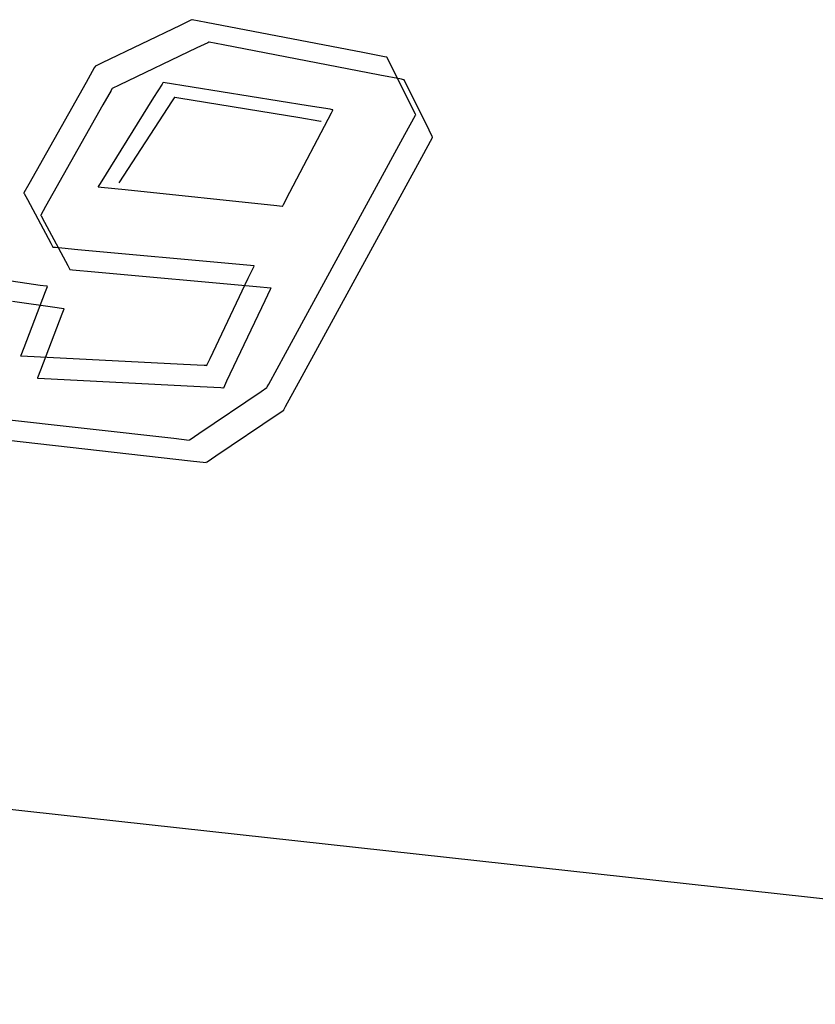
# Model space of a CAD drawing. Extents: x -3.49 to 3.52, y -1.52 to 1.45.
# Tile 10 of 32: x -0.62 to -0.44, y -0.12 to 0.09. Entities that reach past the tile are written whole.
import ezdxf

# ---------------------------------------------------------------- set-up
doc = ezdxf.new("R2010")
doc.units = 0

msp = doc.modelspace()

# ---------------------------------------------------------------- linework, layer by layer
at = {"layer": 'Layer 1', "color": 7, "linetype": 'CONTINUOUS'}
for p, q in [((-0.578946, 0.087328), (-0.581273, 0.086211)), ((-0.578728, 0.087432), (-0.578946, 0.087328)), ((-0.578683, 0.087454), (-0.578728, 0.087432)), ((-0.578679, 0.087456), (-0.578683, 0.087454)), ((-0.578677, 0.087457), (-0.578679, 0.087456)), ((-0.578661, 0.087454), (-0.578677, 0.087457)), ((-0.578677, 0.087457), (-0.578677, 0.087457)), ((-0.578677, 0.087457), (-0.578677, 0.087457)), ((-0.578677, 0.087457), (-0.578677, 0.087457)), ((-0.578677, 0.087457), (-0.578677, 0.087457)), ((-0.578677, 0.087457), (-0.578677, 0.087457)), ((-0.578677, 0.087457), (-0.578677, 0.087457)), ((-0.578677, 0.087457), (-0.578677, 0.087457)), ((-0.578677, 0.087457), (-0.578677, 0.087457)), ((-0.575626, 0.086867), (-0.578661, 0.087454)), ((-0.581273, 0.086211), (-0.597992, 0.07819)), ((-0.541916, 0.080357), (-0.575626, 0.086867)), ((-0.577639, 0.081381), (-0.594362, 0.073363)), ((-0.575312, 0.082497), (-0.577639, 0.081381)), ((-0.575094, 0.082602), (-0.575312, 0.082497)), ((-0.575049, 0.082623), (-0.575094, 0.082602)), ((-0.575045, 0.082625), (-0.575049, 0.082623)), ((-0.575044, 0.082626), (-0.575045, 0.082625)), ((-0.575043, 0.082626), (-0.575044, 0.082626)), ((-0.575027, 0.082623), (-0.575043, 0.082626)), ((-0.575043, 0.082626), (-0.575043, 0.082626)), ((-0.575043, 0.082626), (-0.575043, 0.082626)), ((-0.575043, 0.082626), (-0.575043, 0.082626)), ((-0.575043, 0.082626), (-0.575043, 0.082626)), ((-0.575043, 0.082626), (-0.575043, 0.082626)), ((-0.575043, 0.082626), (-0.575043, 0.082626)), ((-0.575043, 0.082626), (-0.575043, 0.082626)), ((-0.571993, 0.082037), (-0.575027, 0.082623)), ((-0.538286, 0.07553), (-0.571993, 0.082037)), ((-0.537226, 0.079451), (-0.541916, 0.080357)), ((-0.536786, 0.079366), (-0.537226, 0.079451)), ((-0.536696, 0.079349), (-0.536786, 0.079366)), ((-0.536688, 0.079347), (-0.536696, 0.079349)), ((-0.536686, 0.079347), (-0.536688, 0.079347)), ((-0.536685, 0.079346), (-0.536686, 0.079347)), ((-0.536685, 0.079346), (-0.536685, 0.079346)), ((-0.536685, 0.079346), (-0.536685, 0.079346)), ((-0.536685, 0.079346), (-0.536685, 0.079346)), ((-0.531295, 0.068511), (-0.536685, 0.079346)), ((-0.599731, 0.077061), (-0.601497, 0.073925)), ((-0.599555, 0.077374), (-0.599731, 0.077061)), ((-0.599513, 0.077448), (-0.599555, 0.077374)), ((-0.599505, 0.077463), (-0.599513, 0.077448)), ((-0.599504, 0.077464), (-0.599505, 0.077463)), ((-0.599496, 0.077468), (-0.599504, 0.077465)), ((-0.599504, 0.077465), (-0.599504, 0.077465)), ((-0.599504, 0.077465), (-0.599504, 0.077465)), ((-0.599504, 0.077465), (-0.599504, 0.077465)), ((-0.599504, 0.077465), (-0.599504, 0.077465)), ((-0.599504, 0.077465), (-0.599504, 0.077465)), ((-0.599504, 0.077465), (-0.599504, 0.077465)), ((-0.599504, 0.077465), (-0.599504, 0.077464)), ((-0.599504, 0.077464), (-0.599504, 0.077464)), ((-0.597992, 0.07819), (-0.599496, 0.077468)), ((-0.533596, 0.074624), (-0.538286, 0.07553)), ((-0.533157, 0.074539), (-0.533596, 0.074624)), ((-0.533066, 0.074522), (-0.533157, 0.074539)), ((-0.533058, 0.07452), (-0.533066, 0.074522)), ((-0.533056, 0.07452), (-0.533058, 0.07452)), ((-0.533055, 0.07452), (-0.533056, 0.07452)), ((-0.533055, 0.07452), (-0.533055, 0.07452)), ((-0.533055, 0.07452), (-0.533055, 0.07452)), ((-0.533055, 0.07452), (-0.533055, 0.07452)), ((-0.527665, 0.063685), (-0.533055, 0.07452)), ((-0.601497, 0.073925), (-0.613823, 0.052039)), ((-0.596101, 0.072234), (-0.597868, 0.069098)), ((-0.595925, 0.072548), (-0.596101, 0.072234)), ((-0.595883, 0.072621), (-0.595925, 0.072548)), ((-0.595875, 0.072636), (-0.595883, 0.072621)), ((-0.595874, 0.072637), (-0.595875, 0.072636)), ((-0.595866, 0.072642), (-0.595874, 0.072638)), ((-0.595874, 0.072638), (-0.595874, 0.072638)), ((-0.595874, 0.072638), (-0.595874, 0.072638)), ((-0.595874, 0.072638), (-0.595874, 0.072638)), ((-0.595874, 0.072638), (-0.595874, 0.072638)), ((-0.595874, 0.072638), (-0.595874, 0.072638)), ((-0.595874, 0.072638), (-0.595874, 0.072638)), ((-0.595874, 0.072638), (-0.595874, 0.072638)), ((-0.595874, 0.072638), (-0.595874, 0.072637)), ((-0.594362, 0.073363), (-0.595866, 0.072642)), ((-0.58514, 0.073584), (-0.586942, 0.070685)), ((-0.584958, 0.073876), (-0.58514, 0.073584)), ((-0.584915, 0.073945), (-0.584958, 0.073876)), ((-0.584907, 0.073959), (-0.584915, 0.073945)), ((-0.584906, 0.07396), (-0.584907, 0.073959)), ((-0.584906, 0.073961), (-0.584906, 0.073961)), ((-0.584906, 0.073961), (-0.584906, 0.073961)), ((-0.584906, 0.073961), (-0.584906, 0.073961)), ((-0.584906, 0.073961), (-0.584906, 0.073961)), ((-0.584906, 0.073961), (-0.584906, 0.073961)), ((-0.584906, 0.073961), (-0.584906, 0.07396)), ((-0.553681, 0.06892), (-0.584906, 0.073961)), ((-0.586942, 0.070685), (-0.598452, 0.052171)), ((-0.582962, 0.070004), (-0.594441, 0.052303)), ((-0.582536, 0.070661), (-0.582962, 0.070004)), ((-0.582496, 0.070723), (-0.582536, 0.070661)), ((-0.582486, 0.070737), (-0.582496, 0.070723)), ((-0.582484, 0.07074), (-0.582486, 0.070737)), ((-0.582371, 0.070721), (-0.582484, 0.07074)), ((-0.582484, 0.07074), (-0.582484, 0.07074)), ((-0.582484, 0.07074), (-0.582484, 0.07074)), ((-0.582484, 0.07074), (-0.582484, 0.07074)), ((-0.582484, 0.07074), (-0.582484, 0.07074)), ((-0.582484, 0.07074), (-0.582484, 0.07074)), ((-0.582484, 0.07074), (-0.582484, 0.07074)), ((-0.582484, 0.07074), (-0.582484, 0.07074)), ((-0.582484, 0.07074), (-0.582484, 0.07074)), ((-0.582484, 0.07074), (-0.582484, 0.07074)), ((-0.582484, 0.07074), (-0.582484, 0.07074)), ((-0.582484, 0.07074), (-0.582484, 0.07074)), ((-0.582484, 0.07074), (-0.582484, 0.07074)), ((-0.581529, 0.070583), (-0.582371, 0.070721)), ((-0.555477, 0.066298), (-0.581529, 0.070583)), ((-0.597868, 0.069098), (-0.610193, 0.047213)), ((-0.548964, 0.068158), (-0.553681, 0.06892)), ((-0.548488, 0.068081), (-0.548964, 0.068158)), ((-0.548678, 0.067432), (-0.548389, 0.067984)), ((-0.548376, 0.068063), (-0.548488, 0.068081)), ((-0.548389, 0.067984), (-0.54835, 0.068059)), ((-0.548353, 0.06806), (-0.548376, 0.068063)), ((-0.548351, 0.068059), (-0.548353, 0.06806)), ((-0.54835, 0.068059), (-0.548351, 0.068059)), ((-0.548351, 0.068059), (-0.548351, 0.068059)), ((-0.54835, 0.068059), (-0.54835, 0.068059)), ((-0.54835, 0.068059), (-0.54835, 0.068059)), ((-0.54835, 0.068059), (-0.54835, 0.068059)), ((-0.54835, 0.068059), (-0.54835, 0.068059)), ((-0.54835, 0.068059), (-0.54835, 0.068059)), ((-0.54835, 0.068059), (-0.54835, 0.068059)), ((-0.54835, 0.068059), (-0.54835, 0.068059)), ((-0.54835, 0.068059), (-0.54835, 0.068059)), ((-0.54835, 0.068059), (-0.54835, 0.068059)), ((-0.530607, 0.067128), (-0.531295, 0.068511)), ((-0.557619, 0.050333), (-0.548678, 0.067432)), ((-0.551397, 0.065627), (-0.555477, 0.066298)), ((-0.532855, 0.062704), (-0.530563, 0.066904)), ((-0.530543, 0.066999), (-0.530607, 0.067128)), ((-0.530563, 0.066904), (-0.530528, 0.066968)), ((-0.530529, 0.066972), (-0.530543, 0.066999)), ((-0.530528, 0.066969), (-0.530529, 0.066972)), ((-0.530528, 0.066968), (-0.530528, 0.066969)), ((-0.530528, 0.066969), (-0.530528, 0.066969)), ((-0.530528, 0.066969), (-0.530528, 0.066969)), ((-0.530528, 0.066969), (-0.530528, 0.066969)), ((-0.530528, 0.066969), (-0.530528, 0.066969)), ((-0.530528, 0.066969), (-0.530528, 0.066969)), ((-0.530528, 0.066969), (-0.530528, 0.066969)), ((-0.530528, 0.066968), (-0.530528, 0.066968)), ((-0.530528, 0.066968), (-0.530528, 0.066968)), ((-0.550985, 0.065559), (-0.551397, 0.065627)), ((-0.550888, 0.065543), (-0.550985, 0.065559)), ((-0.550869, 0.06554), (-0.550888, 0.065543)), ((-0.550867, 0.065539), (-0.550869, 0.06554)), ((-0.550866, 0.065539), (-0.550867, 0.065539)), ((-0.550866, 0.065539), (-0.550866, 0.065539)), ((-0.550866, 0.065539), (-0.550866, 0.065539)), ((-0.550866, 0.065539), (-0.550866, 0.065539)), ((-0.550866, 0.065539), (-0.550866, 0.065539)), ((-0.550866, 0.065539), (-0.550866, 0.065539)), ((-0.550866, 0.065539), (-0.550866, 0.065539)), ((-0.526977, 0.062302), (-0.527665, 0.063685)), ((-0.558584, 0.015559), (-0.532855, 0.062704)), ((-0.529225, 0.057878), (-0.526933, 0.062077)), ((-0.526913, 0.062172), (-0.526977, 0.062302)), ((-0.526933, 0.062077), (-0.526898, 0.062142)), ((-0.526899, 0.062145), (-0.526913, 0.062172)), ((-0.526898, 0.062143), (-0.526899, 0.062145)), ((-0.526898, 0.062142), (-0.526898, 0.062143)), ((-0.526898, 0.062142), (-0.526898, 0.062142)), ((-0.526898, 0.062142), (-0.526898, 0.062142)), ((-0.526898, 0.062142), (-0.526898, 0.062142)), ((-0.526898, 0.062142), (-0.526898, 0.062142)), ((-0.526898, 0.062142), (-0.526898, 0.062142)), ((-0.526898, 0.062142), (-0.526898, 0.062142)), ((-0.526898, 0.062142), (-0.526898, 0.062142)), ((-0.526898, 0.062142), (-0.526898, 0.062142)), ((-0.554958, 0.010732), (-0.529225, 0.057878)), ((-0.613823, 0.052039), (-0.614876, 0.050169)), ((-0.598854, 0.051525), (-0.598874, 0.051492)), ((-0.598874, 0.051492), (-0.598874, 0.051492)), ((-0.598874, 0.051492), (-0.598874, 0.051492)), ((-0.598874, 0.051492), (-0.598874, 0.051492)), ((-0.598874, 0.051492), (-0.598874, 0.051492)), ((-0.598874, 0.051492), (-0.598874, 0.051492)), ((-0.598874, 0.051492), (-0.598874, 0.051492)), ((-0.598874, 0.051492), (-0.598874, 0.051492)), ((-0.598874, 0.051492), (-0.598874, 0.051492)), ((-0.598874, 0.051492), (-0.598873, 0.051492)), ((-0.598873, 0.051492), (-0.598871, 0.051492)), ((-0.598871, 0.051492), (-0.598846, 0.051489)), ((-0.598452, 0.052171), (-0.598854, 0.051525)), ((-0.598846, 0.051489), (-0.598725, 0.051476)), ((-0.598725, 0.051476), (-0.598209, 0.051422)), ((-0.598209, 0.051422), (-0.593089, 0.050882)), ((-0.614876, 0.050169), (-0.614878, 0.050166)), ((-0.614878, 0.050166), (-0.614878, 0.050165)), ((-0.614878, 0.050165), (-0.614878, 0.050165)), ((-0.614878, 0.050165), (-0.614878, 0.050165)), ((-0.614878, 0.050165), (-0.614878, 0.050165)), ((-0.614878, 0.050165), (-0.614878, 0.050165)), ((-0.614878, 0.050165), (-0.614878, 0.050165)), ((-0.614878, 0.050165), (-0.614878, 0.050165)), ((-0.614878, 0.050165), (-0.614878, 0.050165)), ((-0.614878, 0.050165), (-0.614876, 0.050162)), ((-0.614876, 0.050162), (-0.614863, 0.050137)), ((-0.614863, 0.050137), (-0.614797, 0.050015)), ((-0.614797, 0.050015), (-0.614099, 0.048711)), ((-0.593089, 0.050882), (-0.5604, 0.047434)), ((-0.559019, 0.047655), (-0.557619, 0.050333)), ((-0.614099, 0.048711), (-0.60908, 0.03934)), ((-0.610193, 0.047213), (-0.611246, 0.045342)), ((-0.5604, 0.047434), (-0.559258, 0.047313)), ((-0.559258, 0.047313), (-0.559201, 0.047307)), ((-0.559201, 0.047307), (-0.5592, 0.047309)), ((-0.559201, 0.047307), (-0.559201, 0.047307)), ((-0.559201, 0.047307), (-0.559201, 0.047307)), ((-0.559201, 0.047307), (-0.559201, 0.047307)), ((-0.559201, 0.047307), (-0.559201, 0.047307)), ((-0.559201, 0.047307), (-0.559201, 0.047307)), ((-0.559201, 0.047307), (-0.559201, 0.047307)), ((-0.559201, 0.047307), (-0.559201, 0.047307)), ((-0.559201, 0.047307), (-0.559201, 0.047307)), ((-0.559201, 0.047307), (-0.559201, 0.047307)), ((-0.5592, 0.047309), (-0.559193, 0.047322)), ((-0.559193, 0.047322), (-0.55916, 0.047385)), ((-0.55916, 0.047385), (-0.559019, 0.047655)), ((-0.611246, 0.045342), (-0.611248, 0.045339)), ((-0.611248, 0.045339), (-0.611248, 0.045339)), ((-0.611248, 0.045339), (-0.611248, 0.045339)), ((-0.611248, 0.045339), (-0.611248, 0.045339)), ((-0.611248, 0.045339), (-0.611248, 0.045339)), ((-0.611248, 0.045339), (-0.611248, 0.045339)), ((-0.611248, 0.045339), (-0.611248, 0.045339)), ((-0.611248, 0.045339), (-0.611248, 0.045338)), ((-0.611248, 0.045338), (-0.611248, 0.045338)), ((-0.611248, 0.045338), (-0.611246, 0.045335)), ((-0.611246, 0.045335), (-0.611233, 0.04531)), ((-0.611233, 0.04531), (-0.611167, 0.045188)), ((-0.611167, 0.045188), (-0.610469, 0.043884)), ((-0.610469, 0.043884), (-0.605447, 0.034513)), ((-0.60908, 0.03934), (-0.608628, 0.038497)), ((-0.608628, 0.038497), (-0.608626, 0.038492)), ((-0.608626, 0.038492), (-0.608626, 0.038492)), ((-0.608626, 0.038492), (-0.608626, 0.038492)), ((-0.608626, 0.038492), (-0.608626, 0.038492)), ((-0.608626, 0.038492), (-0.608626, 0.038492)), ((-0.608626, 0.038492), (-0.608626, 0.038492)), ((-0.608626, 0.038492), (-0.608626, 0.038492)), ((-0.608626, 0.038492), (-0.608626, 0.038492)), ((-0.608626, 0.038492), (-0.608625, 0.038492)), ((-0.608625, 0.038492), (-0.608623, 0.038492)), ((-0.608623, 0.038492), (-0.608614, 0.038491)), ((-0.608614, 0.038491), (-0.608521, 0.038482)), ((-0.608521, 0.038482), (-0.608067, 0.038441)), ((-0.608067, 0.038441), (-0.60323, 0.037997)), ((-0.60323, 0.037997), (-0.568471, 0.034804)), ((-0.605447, 0.034513), (-0.604995, 0.03367)), ((-0.568471, 0.034804), (-0.565343, 0.034517)), ((-0.565478, 0.034197), (-0.566656, 0.03172)), ((-0.565361, 0.034445), (-0.565478, 0.034197)), ((-0.565333, 0.034503), (-0.565361, 0.034445)), ((-0.565343, 0.034517), (-0.565327, 0.034516)), ((-0.565327, 0.034514), (-0.565333, 0.034503)), ((-0.565327, 0.034516), (-0.565327, 0.034516)), ((-0.565327, 0.034516), (-0.565327, 0.034516)), ((-0.565327, 0.034516), (-0.565327, 0.034516)), ((-0.565327, 0.034516), (-0.565327, 0.034516)), ((-0.565327, 0.034516), (-0.565327, 0.034516)), ((-0.565327, 0.034516), (-0.565327, 0.034516)), ((-0.565327, 0.034516), (-0.565327, 0.034516)), ((-0.565327, 0.034516), (-0.565327, 0.034515)), ((-0.565327, 0.034515), (-0.565327, 0.034514)), ((-0.604995, 0.03367), (-0.604992, 0.033665)), ((-0.604992, 0.033665), (-0.604992, 0.033665)), ((-0.604992, 0.033665), (-0.604992, 0.033665)), ((-0.604992, 0.033665), (-0.604992, 0.033665)), ((-0.604992, 0.033665), (-0.604992, 0.033665)), ((-0.604992, 0.033665), (-0.604992, 0.033665)), ((-0.604992, 0.033665), (-0.604992, 0.033665)), ((-0.604992, 0.033665), (-0.604992, 0.033665)), ((-0.604992, 0.033665), (-0.604991, 0.033665)), ((-0.604991, 0.033665), (-0.604989, 0.033665)), ((-0.604989, 0.033665), (-0.60498, 0.033664)), ((-0.60498, 0.033664), (-0.604887, 0.033656)), ((-0.604887, 0.033656), (-0.604433, 0.033614)), ((-0.604433, 0.033614), (-0.599596, 0.033169)), ((-0.599596, 0.033169), (-0.56484, 0.029974)), ((-0.611376, 0.030255), (-0.620981, 0.031616)), ((-0.61, 0.030061), (-0.611376, 0.030255)), ((-0.610238, 0.028946), (-0.609825, 0.03003)), ((-0.609862, 0.030041), (-0.61, 0.030061)), ((-0.60983, 0.030036), (-0.609862, 0.030041)), ((-0.609824, 0.030036), (-0.60983, 0.030036)), ((-0.609825, 0.03003), (-0.609823, 0.030035)), ((-0.609823, 0.030035), (-0.609824, 0.030036)), ((-0.609823, 0.030035), (-0.609823, 0.030035)), ((-0.609823, 0.030035), (-0.609823, 0.030035)), ((-0.609823, 0.030035), (-0.609823, 0.030035)), ((-0.609823, 0.030035), (-0.609823, 0.030035)), ((-0.609823, 0.030035), (-0.609823, 0.030035)), ((-0.609823, 0.030035), (-0.609823, 0.030035)), ((-0.609823, 0.030035), (-0.609823, 0.030035)), ((-0.609823, 0.030035), (-0.609823, 0.030035)), ((-0.566656, 0.03172), (-0.574871, 0.014437)), ((-0.56484, 0.029974), (-0.561713, 0.029687)), ((-0.561713, 0.029687), (-0.561697, 0.029685)), ((-0.561698, 0.029684), (-0.561703, 0.029672)), ((-0.561697, 0.029685), (-0.561698, 0.029684)), ((-0.561697, 0.029685), (-0.561697, 0.029685)), ((-0.561697, 0.029685), (-0.561697, 0.029685)), ((-0.561697, 0.029685), (-0.561697, 0.029685)), ((-0.561697, 0.029685), (-0.561697, 0.029685)), ((-0.561697, 0.029685), (-0.561697, 0.029685)), ((-0.561697, 0.029685), (-0.561697, 0.029685)), ((-0.561697, 0.029685), (-0.561697, 0.029685)), ((-0.561697, 0.029685), (-0.561697, 0.029685)), ((-0.61483, 0.016898), (-0.610238, 0.028946)), ((-0.561848, 0.029366), (-0.563026, 0.02689)), ((-0.561731, 0.029614), (-0.561848, 0.029366)), ((-0.561703, 0.029672), (-0.561731, 0.029614)), ((-0.607747, 0.025425), (-0.617354, 0.026789)), ((-0.563026, 0.02689), (-0.571241, 0.00961)), ((-0.611204, 0.012067), (-0.606609, 0.024115)), ((-0.60637, 0.02523), (-0.607747, 0.025425)), ((-0.606609, 0.024115), (-0.606195, 0.025199)), ((-0.606232, 0.02521), (-0.60637, 0.02523)), ((-0.6062, 0.025206), (-0.606232, 0.02521)), ((-0.606194, 0.025205), (-0.6062, 0.025206)), ((-0.606195, 0.025199), (-0.606193, 0.025205)), ((-0.606193, 0.025205), (-0.606194, 0.025205)), ((-0.606193, 0.025205), (-0.606193, 0.025205)), ((-0.606193, 0.025205), (-0.606193, 0.025205)), ((-0.606193, 0.025205), (-0.606193, 0.025205)), ((-0.606193, 0.025205), (-0.606193, 0.025205)), ((-0.606193, 0.025205), (-0.606193, 0.025205)), ((-0.606193, 0.025205), (-0.606193, 0.025205)), ((-0.606193, 0.025205), (-0.606193, 0.025205)), ((-0.606193, 0.025205), (-0.606193, 0.025205)), ((-0.615543, 0.015029), (-0.615542, 0.015032)), ((-0.615543, 0.015028), (-0.615543, 0.015029)), ((-0.615528, 0.015027), (-0.615543, 0.015028)), ((-0.615543, 0.015028), (-0.615543, 0.015028)), ((-0.615543, 0.015028), (-0.615543, 0.015028)), ((-0.615543, 0.015028), (-0.615543, 0.015028)), ((-0.615543, 0.015028), (-0.615543, 0.015028)), ((-0.615543, 0.015028), (-0.615543, 0.015028)), ((-0.615543, 0.015028), (-0.615543, 0.015028)), ((-0.615543, 0.015028), (-0.615543, 0.015028)), ((-0.615543, 0.015028), (-0.615543, 0.015028)), ((-0.615542, 0.015032), (-0.615529, 0.015064)), ((-0.615529, 0.015064), (-0.615469, 0.015221)), ((-0.61264, 0.014877), (-0.615528, 0.015027)), ((-0.615469, 0.015221), (-0.61483, 0.016898)), ((-0.580554, 0.013215), (-0.61264, 0.014877)), ((-0.562165, 0.008998), (-0.558584, 0.015559)), ((-0.57609, 0.012983), (-0.580554, 0.013215)), ((-0.575671, 0.012962), (-0.57609, 0.012983)), ((-0.575585, 0.012957), (-0.575671, 0.012962)), ((-0.575577, 0.012957), (-0.575585, 0.012957)), ((-0.575575, 0.012957), (-0.575577, 0.012957)), ((-0.575574, 0.012959), (-0.575575, 0.012957)), ((-0.575575, 0.012957), (-0.575575, 0.012957)), ((-0.575575, 0.012957), (-0.575575, 0.012957)), ((-0.575575, 0.012957), (-0.575575, 0.012957)), ((-0.575575, 0.012957), (-0.575575, 0.012957)), ((-0.575575, 0.012957), (-0.575575, 0.012957)), ((-0.575575, 0.012957), (-0.575575, 0.012957)), ((-0.575575, 0.012957), (-0.575575, 0.012957)), ((-0.574871, 0.014437), (-0.575574, 0.012959)), ((-0.611843, 0.01039), (-0.611204, 0.012067)), ((-0.558539, 0.004171), (-0.554958, 0.010732)), ((-0.611917, 0.010198), (-0.611916, 0.010201)), ((-0.611917, 0.010197), (-0.611917, 0.010198)), ((-0.611902, 0.010196), (-0.611917, 0.010197)), ((-0.611917, 0.010197), (-0.611917, 0.010197)), ((-0.611917, 0.010197), (-0.611917, 0.010197)), ((-0.611917, 0.010197), (-0.611917, 0.010197)), ((-0.611917, 0.010197), (-0.611917, 0.010197)), ((-0.611917, 0.010197), (-0.611917, 0.010197)), ((-0.611917, 0.010197), (-0.611917, 0.010197)), ((-0.611917, 0.010197), (-0.611917, 0.010197)), ((-0.611917, 0.010197), (-0.611917, 0.010197)), ((-0.611916, 0.010201), (-0.611903, 0.010233)), ((-0.611903, 0.010233), (-0.611843, 0.01039)), ((-0.609013, 0.010047), (-0.611902, 0.010196)), ((-0.576924, 0.008387), (-0.609013, 0.010047)), ((-0.571241, 0.00961), (-0.571944, 0.008133)), ((-0.562501, 0.008383), (-0.562165, 0.008998)), ((-0.577199, -0.001645), (-0.563792, 0.00742)), ((-0.57246, 0.008157), (-0.576924, 0.008387)), ((-0.572041, 0.008135), (-0.57246, 0.008157)), ((-0.571956, 0.00813), (-0.572041, 0.008135)), ((-0.571947, 0.00813), (-0.571956, 0.00813)), ((-0.571945, 0.00813), (-0.571947, 0.00813)), ((-0.571944, 0.008133), (-0.571945, 0.00813)), ((-0.571945, 0.00813), (-0.571945, 0.00813)), ((-0.571945, 0.00813), (-0.571945, 0.00813)), ((-0.571945, 0.00813), (-0.571945, 0.00813)), ((-0.571945, 0.00813), (-0.571945, 0.00813)), ((-0.571945, 0.00813), (-0.571945, 0.00813)), ((-0.571945, 0.00813), (-0.571945, 0.00813)), ((-0.571945, 0.00813), (-0.571945, 0.00813)), ((-0.563792, 0.00742), (-0.562585, 0.008236)), ((-0.562585, 0.008236), (-0.562579, 0.00824)), ((-0.562579, 0.00824), (-0.562578, 0.008241)), ((-0.562579, 0.00824), (-0.562579, 0.00824)), ((-0.562579, 0.00824), (-0.562579, 0.00824)), ((-0.562579, 0.00824), (-0.562579, 0.00824)), ((-0.562579, 0.00824), (-0.562579, 0.00824)), ((-0.562579, 0.00824), (-0.562579, 0.00824)), ((-0.562579, 0.00824), (-0.562579, 0.00824)), ((-0.562579, 0.00824), (-0.562579, 0.00824)), ((-0.562578, 0.008241), (-0.562577, 0.008244)), ((-0.562577, 0.008244), (-0.56257, 0.008256)), ((-0.56257, 0.008256), (-0.562501, 0.008383)), ((-0.57357, -0.006471), (-0.560166, 0.002593)), ((-0.560166, 0.002593), (-0.558959, 0.003409)), ((-0.558959, 0.003409), (-0.558953, 0.003413)), ((-0.558953, 0.003413), (-0.558953, 0.003414)), ((-0.558953, 0.003414), (-0.558952, 0.003414)), ((-0.558953, 0.003413), (-0.558953, 0.003413)), ((-0.558953, 0.003413), (-0.558953, 0.003413)), ((-0.558953, 0.003413), (-0.558953, 0.003413)), ((-0.558953, 0.003413), (-0.558953, 0.003413)), ((-0.558953, 0.003413), (-0.558953, 0.003413)), ((-0.558953, 0.003413), (-0.558953, 0.003413)), ((-0.558952, 0.003414), (-0.558951, 0.003417)), ((-0.558951, 0.003417), (-0.558944, 0.003429)), ((-0.558944, 0.003429), (-0.558875, 0.003556)), ((-0.558875, 0.003556), (-0.558539, 0.004171)), ((-0.621782, 0.001719), (-0.582632, -0.002675)), ((-0.579064, -0.002906), (-0.577199, -0.001645)), ((-0.618155, -0.003105), (-0.579002, -0.007501)), ((-0.582632, -0.002675), (-0.579286, -0.003051)), ((-0.579286, -0.003051), (-0.57928, -0.003051)), ((-0.57928, -0.003051), (-0.57928, -0.003051)), ((-0.57928, -0.003051), (-0.57928, -0.003051)), ((-0.57928, -0.003051), (-0.57928, -0.003051)), ((-0.57928, -0.003051), (-0.57928, -0.003051)), ((-0.57928, -0.003051), (-0.57928, -0.003051)), ((-0.57928, -0.003051), (-0.579279, -0.003051)), ((-0.579279, -0.003051), (-0.579278, -0.00305)), ((-0.579279, -0.003051), (-0.579279, -0.003051)), ((-0.579278, -0.00305), (-0.579275, -0.003048)), ((-0.579275, -0.003048), (-0.579239, -0.003024)), ((-0.579239, -0.003024), (-0.579064, -0.002906)), ((-0.579002, -0.007501), (-0.575656, -0.007877)), ((-0.575656, -0.007877), (-0.57565, -0.007878)), ((-0.57565, -0.007878), (-0.57565, -0.007878)), ((-0.57565, -0.007878), (-0.57565, -0.007878)), ((-0.57565, -0.007878), (-0.57565, -0.007878)), ((-0.57565, -0.007878), (-0.57565, -0.007878)), ((-0.57565, -0.007878), (-0.57565, -0.007878)), ((-0.57565, -0.007878), (-0.57565, -0.007878)), ((-0.57565, -0.007878), (-0.575649, -0.007878)), ((-0.575649, -0.007877), (-0.575645, -0.007875)), ((-0.575649, -0.007878), (-0.575649, -0.007877)), ((-0.575645, -0.007875), (-0.575609, -0.007851)), ((-0.575609, -0.007851), (-0.575434, -0.007732)), ((-0.575434, -0.007732), (-0.57357, -0.006471)), ((-0.644884, -0.079561), (-0.23611, -0.124563))]:
    msp.add_line(p, q, dxfattribs=at)

doc.saveas('drawing.dxf')
